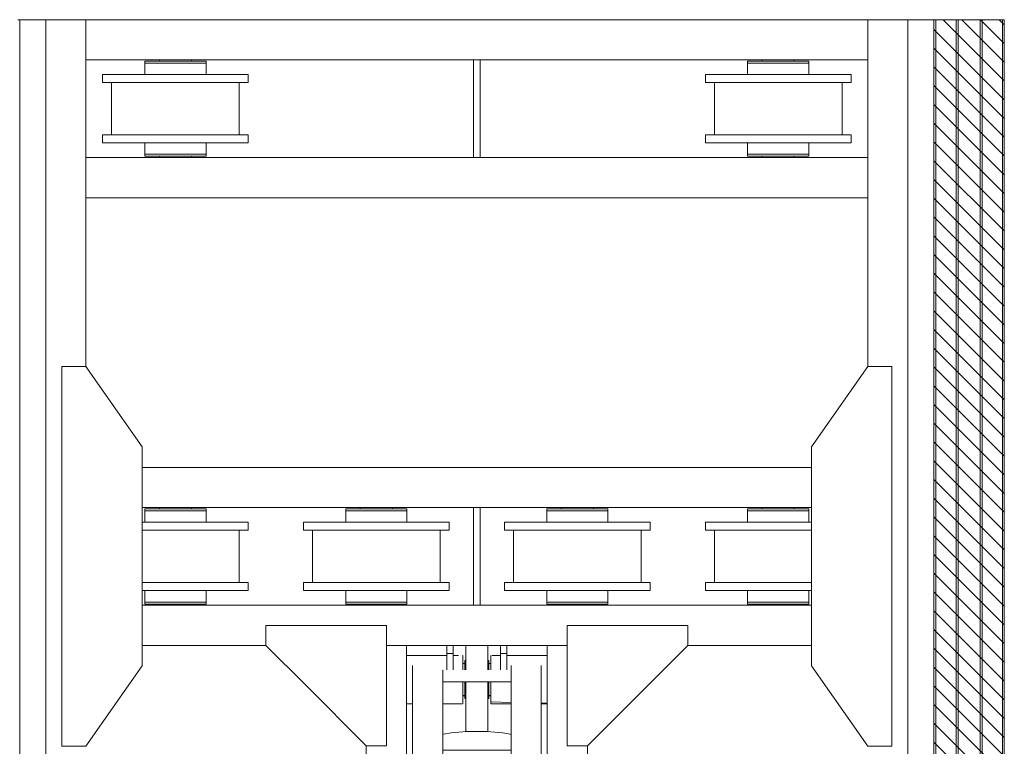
# Model space of a CAD drawing. Header units: millimetres. Extents: x 11264 to 19674, y -752784 to -746844.
# Tile 23 of 56: x 14554 to 14931, y -747814 to -747536. Entities that reach past the tile are written whole.
import ezdxf

# ---------------------------------------------------------------- set-up
doc = ezdxf.new("R2010")
doc.units = ezdxf.units.MM
doc.header["$MEASUREMENT"] = 0
doc.linetypes.add('DGN Style 1', pattern=[238.07239474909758, 0.396127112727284, -237.6762676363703])
doc.linetypes.add('DGN Style 6', pattern=[753.4337684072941, 0.396127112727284, -158.4508450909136, 277.2889789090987, -158.4508450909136, 0.396127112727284, -158.4508450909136])
doc.layers.add('Main Cradle', color=7, linetype='Continuous', lineweight=0)
doc.layers.add('Main Cradle Hydraulic Arm Support', color=7, linetype='Continuous', lineweight=0)

# ---------------------------------------------------------------- blocks, each defined once
blk = doc.blocks.new('*U97')
at = {"layer": 'Main Cradle', "color": 7, "linetype": 'Continuous', "lineweight": 0}
for p, q in [((-74.94451413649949, 1122.641239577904), (-174.9445141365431, 1122.641239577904)), ((59.05548586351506, 1122.641239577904), (-58.94451413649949, 1122.641239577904)), ((175.0554858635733, 1122.641239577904), (75.05548586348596, 1122.641239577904)), ((-832.5471580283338, -27.97451850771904), (-972.5445141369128, 172.026403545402)), ((832.6581297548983, -27.97451850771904), (972.6554858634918, 172.026403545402)), ((-972.5478167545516, -328.0005614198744), (-832.5478167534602, -128.0014834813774)), ((972.6587884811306, -328.0005614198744), (832.6587884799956, -128.0014834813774))]:
    blk.add_line(p, q, dxfattribs=at)
at = {"layer": 'Main Cradle Hydraulic Arm Support', "color": 7, "linetype": 'Continuous', "lineweight": 0, "ltscale": 0.154083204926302}
for p, q in [((525.0554858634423, 1172.641239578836), (427.4642876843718, 1172.641239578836)), ((427.4642876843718, -1081.026043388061), (519.0554497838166, -1172.617205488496))]:
    blk.add_line(p, q, dxfattribs=at)
at = {"layer": 'Main Cradle Hydraulic Arm Support', "color": 7, "linetype": 'Continuous', "lineweight": 0}
for p, q in [((-174.9445141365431, -1172.617205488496), (-174.9445141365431, 1122.641239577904)), ((-74.94451413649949, 1102.641239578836), (-74.94451413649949, 1122.641239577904)), ((-58.94451413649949, 1122.641239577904), (-74.94451413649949, 1122.641239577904)), ((-74.94451413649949, 1061.908132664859), (-74.94451413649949, 1102.641239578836)), ((-74.94451413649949, 1102.641239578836), (-58.94451413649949, 1102.641239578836)), ((-58.94451413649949, 1122.641239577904), (-58.94451413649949, 1102.641239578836)), ((-58.94451413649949, 1102.641239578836), (-58.94451413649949, 1061.908132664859)), ((59.05548586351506, 1122.641239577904), (59.05548586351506, 1102.641239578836)), ((59.05548586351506, 1122.641239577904), (75.05548586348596, 1122.641239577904)), ((75.05548586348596, 1102.641239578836), (59.05548586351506, 1102.641239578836)), ((59.05548586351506, 1102.641239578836), (59.05548586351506, 1061.908132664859)), ((75.05548586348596, 1102.641239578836), (75.05548586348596, 1122.641239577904)), ((75.05548586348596, 1061.908132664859), (75.05548586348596, 1102.641239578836)), ((175.0554858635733, -1172.617205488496), (175.0554858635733, 1122.641239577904)), ((-74.94455021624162, 1097.640988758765), (-174.9444780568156, 1097.6403615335)), ((-37.73142149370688, 1097.641222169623), (-58.94447805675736, 1097.641089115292)), ((-34.95592507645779, 1097.641239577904), (-35.48078137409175, 1097.64123628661)), ((-34.95592507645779, 1097.641239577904), (-34.95592507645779, 1093.074011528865)), ((-27.45596115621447, 1085.024097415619), (-29.95592507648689, 1085.024097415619)), ((30.04407492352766, 1085.024097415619), (27.54411100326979, 1085.024097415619)), ((35.04407492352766, 1093.074011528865), (35.04407492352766, 1097.641239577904)), ((35.04407492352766, 1097.641239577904), (35.85870069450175, 1097.641233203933)), ((45.82962523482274, 1097.641155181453), (59.05544978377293, 1097.641051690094)), ((75.05552194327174, 1097.640926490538), (175.0554497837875, 1097.640143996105)), ((-159.9559250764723, -927.7132501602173), (-159.9559250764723, 1072.641239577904)), ((-84.95592507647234, -927.7132501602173), (-84.95592507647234, 1072.641239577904)), ((-29.95596115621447, 1077.640316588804), (-34.95588899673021, 1077.640318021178)), ((-34.95588899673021, 1077.582451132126), (-29.95596115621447, 1077.580831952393)), ((35.04403884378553, 1077.640297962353), (30.04411100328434, 1077.640299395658)), ((30.04411100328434, 1077.56140150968), (35.04403884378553, 1077.559782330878)), ((30.04411100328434, 1077.561056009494), (35.04403884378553, 1077.55944604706)), ((85.06689680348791, 1031.908096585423), (85.06689680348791, 1061.908096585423)), ((160.0668968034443, -927.7132491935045), (160.0668968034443, 1072.641239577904)), ((85.06689680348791, 1031.908096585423), (-84.95592507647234, 1031.908096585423)), ((85.06689680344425, 1031.908096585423), (85.06689680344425, -927.7132501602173)), ((-159.9555642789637, 982.2218137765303), (-159.9559250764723, 982.2093073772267)), ((-29.95596115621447, 997.7219534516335), (-34.95588899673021, 997.7235863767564)), ((-34.95588899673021, 997.7232518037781), (-29.95596115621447, 997.7216096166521)), ((-29.95596115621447, 997.6921892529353), (-34.95588899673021, 997.6932133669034)), ((-34.95588899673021, 997.6932112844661), (-29.95596115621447, 997.6921871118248)), ((-34.95588899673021, 997.6419756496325), (-29.95596115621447, 997.6419784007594)), ((-27.45596115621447, 990.2583866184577), (-29.95592507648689, 990.2583866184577)), ((30.04407492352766, 990.2583866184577), (27.54411100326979, 990.2583866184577)), ((30.04411100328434, 997.7019030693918), (35.04403884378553, 997.7002608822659)), ((35.04403884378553, 997.6788755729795), (30.04411100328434, 997.6798996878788)), ((30.04411100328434, 997.6798968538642), (35.04403884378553, 997.6788726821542)), ((30.04411100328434, 997.6420114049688), (35.04403884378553, 997.6420141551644)), ((160.0665360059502, 982.2218137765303), (160.0668968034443, 982.2093073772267)), ((-159.9559611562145, 979.0282717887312), (-174.9444780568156, 978.6469405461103)), ((-174.9444780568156, 977.6421176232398), (-159.9559611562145, 977.6420236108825)), ((85.06686072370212, 977.6415373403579), (37.58441705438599, 977.641254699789)), ((175.0554497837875, 977.6420729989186), (160.0669328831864, 977.6419837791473)), ((27.54407492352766, 908.6282151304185), (-27.45592507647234, 908.6282151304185)), ((83.193232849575, 901.8740437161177), (85.06686072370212, 900.7289443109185)), ((-274.9445141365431, 872.6412034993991), (-274.9445141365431, -27.9880009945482)), ((85.06689680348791, 861.9080965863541), (-84.95592507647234, 861.9080965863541)), ((275.0554858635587, 872.6412034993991), (275.0554858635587, -27.9880009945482)), ((-84.95592507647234, 831.9080965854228), (85.06689680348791, 831.9080965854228)), ((-84.95592507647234, 661.9080965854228), (85.06689680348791, 661.9080965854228)), ((85.06689680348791, 631.9080965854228), (-84.95592507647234, 631.9080965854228)), ((-84.95592507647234, 461.9080965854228), (85.06689680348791, 461.9080965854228)), ((85.06689680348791, 431.9080965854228), (-84.95592507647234, 431.9080965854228)), ((-84.95592507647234, 261.9080965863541), (85.06689680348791, 261.9080965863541)), ((85.06689680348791, 231.9080965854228), (-84.95592507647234, 231.9080965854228)), ((-49.95592507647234, 73.81853546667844), (-49.95592507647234, 66.99156295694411)), ((50.04407492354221, 66.99156295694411), (50.04407492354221, 73.81853546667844)), ((-84.95592507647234, 61.90809658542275), (85.06689680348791, 61.90809658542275)), ((-50.95592507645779, 66.3803537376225), (-50.95592507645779, 61.90813266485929)), ((-27.45592507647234, 72.58035549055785), (-27.45592507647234, 61.90813266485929)), ((-27.45592507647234, 72.58035549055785), (27.54407492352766, 72.58035549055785)), ((27.54407492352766, 61.90813266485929), (27.54407492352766, 72.58035549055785)), ((51.04407492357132, 61.90813266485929), (51.04407492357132, 66.3803537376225)), ((80.04407342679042, 66.40993099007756), (80.04407492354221, 66.40804968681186)), ((85.06689680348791, 31.90809658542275), (-84.95592507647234, 31.90809658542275)), ((-50.95592507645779, 31.90806050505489), (-50.95592507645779, -22.95211846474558)), ((-27.45592507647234, 31.90806050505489), (-27.45592507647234, -78.86932087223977)), ((27.54407492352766, -78.86932087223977), (27.54407492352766, 31.90806050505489)), ((51.04407492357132, -22.95211846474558), (51.04407492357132, 31.90806050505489)), ((-972.5507471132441, -27.9880009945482), (-274.9445141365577, -27.9880009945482)), ((-274.9445141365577, -27.9880009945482), (-274.9445141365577, -127.9880009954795)), ((-84.95588899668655, -42.82210152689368), (-34.91733602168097, -42.88737912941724)), ((-34.91733602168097, -44.37318328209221), (-34.95904172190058, -44.37247377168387)), ((-34.91733602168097, -42.88737912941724), (-34.91733602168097, -44.37318328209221)), ((35.00548585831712, -42.88737912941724), (85.06686072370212, -42.88800436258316)), ((427.4642878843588, -27.9880009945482), (275.0554858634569, -27.9880009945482)), ((275.0554858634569, -27.9880009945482), (275.0554858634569, -127.9880009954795)), ((972.6617188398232, -27.9880009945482), (427.4642876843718, -27.9880009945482)), ((-29.95592507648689, -54.68709734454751), (-27.45596115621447, -54.68709734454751)), ((27.54411100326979, -54.68709734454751), (30.04407492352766, -54.68709734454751)), ((30.04411100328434, -62.35889076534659), (35.00544977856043, -62.35889245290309)), ((27.54407492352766, -78.86932087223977), (-27.45592507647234, -78.86932087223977)), ((27.54407492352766, -109.564856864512), (27.54407492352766, -78.86932087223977)), ((-972.5507471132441, -127.9880009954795), (-274.9445141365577, -127.9880009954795)), ((-274.9441533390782, -127.9876401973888), (-274.9445141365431, -127.9880009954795)), ((-274.9445141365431, -127.9880009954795), (-274.9445141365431, -928.6172054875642)), ((-29.95596115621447, -142.3586478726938), (-34.91729994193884, -142.3586498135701)), ((35.00544977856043, -142.3586224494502), (30.04411100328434, -142.3586243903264)), ((275.0554858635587, -127.9880009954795), (275.0551250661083, -127.9876401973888)), ((427.4642878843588, -127.9880009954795), (275.0554858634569, -127.9880009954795)), ((275.0554858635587, -127.9880009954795), (275.0554858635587, -928.6172054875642)), ((972.6617188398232, -127.9880009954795), (427.4642876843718, -127.9880009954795)), ((-27.45596115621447, -150.0304235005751), (-29.95592507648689, -150.0304235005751)), ((30.04407492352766, -150.0304235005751), (27.54411100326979, -150.0304235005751)), ((-84.95592507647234, -188.0919034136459), (85.06689680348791, -188.0919034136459)), ((85.06689680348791, -218.0919034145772), (-84.95592507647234, -218.0919034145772)), ((-84.95592507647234, -388.0919034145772), (85.06689680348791, -388.0919034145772)), ((85.06689680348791, -418.0919034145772), (-84.95592507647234, -418.0919034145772)), ((-84.95592507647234, -588.0919034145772), (85.06689680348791, -588.0919034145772)), ((85.06689680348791, -618.0919034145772), (-84.95592507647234, -618.0919034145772)), ((-84.95592507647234, -788.0919034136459), (85.06689680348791, -788.0919034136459)), ((85.06689680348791, -818.0919034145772), (-84.95592507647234, -818.0919034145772)), ((-159.9559250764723, -874.9173540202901), (-159.9555642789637, -874.9194696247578)), ((160.0668968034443, -874.9173540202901), (160.0665360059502, -874.9194696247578)), ((-159.9559250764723, -1128.764427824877), (-159.9559250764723, -927.7132501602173)), ((-159.9559250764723, -927.7132501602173), (-84.95592507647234, -927.7132501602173)), ((-84.95592507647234, -1128.764427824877), (-84.95592507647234, -927.7132501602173)), ((85.06689680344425, -927.7132501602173), (85.06689680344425, -1128.764427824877)), ((160.0668968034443, -927.7132501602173), (85.06689680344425, -927.7132501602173)), ((160.0668968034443, -927.7132501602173), (160.0668968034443, -1128.764427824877)), ((-84.95588899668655, -978.7644278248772), (85.06686072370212, -978.7644278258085)), ((-174.9444780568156, -1018.76459542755), (-170.7354855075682, -1018.764462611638)), ((-170.6825296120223, -1018.764460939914), (-169.7364222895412, -1018.764431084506)), ((-169.6799943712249, -1018.76442930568), (-169.6331031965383, -1018.764427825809)), ((169.7440749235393, -1018.764427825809), (169.7909660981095, -1018.76442930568)), ((169.847394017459, -1018.764431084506), (170.7935013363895, -1018.764460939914)), ((170.8464572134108, -1018.764462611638), (175.0554497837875, -1018.76459542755)), ((160.0668968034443, -1040.49608458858), (160.0668968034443, -1078.764427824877)), ((-159.955961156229, -1118.641183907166), (-169.6330671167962, -1118.638019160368)), ((-159.955961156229, -1118.641287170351), (-169.6330671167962, -1118.638104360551)), ((-169.6330671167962, -1118.763765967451), (-159.955961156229, -1118.763760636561)), ((160.0668968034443, -1106.357560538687), (160.0665360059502, -1106.35051375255)), ((169.7440388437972, -1118.749725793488), (160.0669328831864, -1118.74654298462)), ((160.0669328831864, -1118.763584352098), (169.7440388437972, -1118.763579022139)), ((-170.1198081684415, -1138.76442436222), (-174.9444780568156, -1138.764390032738)), ((-159.9559250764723, -1128.764427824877), (-84.95592507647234, -1128.764427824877)), ((85.06689680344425, -1128.764427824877), (160.0668968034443, -1128.764427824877)), ((175.0554497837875, -1138.764390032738), (170.2307799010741, -1138.76442436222))]:
    blk.add_line(p, q, dxfattribs=at)
at = {"layer": 'Main Cradle Hydraulic Arm Support', "color": 7, "linetype": 'Continuous', "lineweight": 0, "ltscale": 0.154083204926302, "extrusion": (0, 0, -1), "flags": 128}
for points in [[(524.9445141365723, 1172.641239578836), (224.9445141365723, 1172.641239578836), (224.9445141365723, 872.6412395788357), (274.9445141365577, 872.6412395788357), (524.9445141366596, 1122.641239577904), (524.9445141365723, 1172.641239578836)], [(-427.4642878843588, 1172.641239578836), (-225.0554858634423, 1172.641239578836), (-225.0554858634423, 872.6412395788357), (-275.0554858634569, 872.6412395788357), (-427.4642878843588, 1025.050041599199)], [(-427.4642876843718, 1025.050041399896), (-525.0554858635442, 1122.641239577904), (-525.0554858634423, 1172.641239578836)], [(224.9445141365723, -1172.617205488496), (224.9445141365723, -928.6172415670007), (274.9445141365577, -928.6172415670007), (518.9444780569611, -1172.617205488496)], [(-225.0554858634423, -1172.617205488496), (-225.0554858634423, -928.6172415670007), (-275.0554858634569, -928.6172415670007), (-427.4642878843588, -1081.026043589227)]]:
    blk.add_lwpolyline(points, dxfattribs=at)
at = {"layer": 'Main Cradle Hydraulic Arm Support', "color": 7, "linetype": 'Continuous', "lineweight": 0, "extrusion": (0, 0, -1), "flags": 128}
for points in [[(27.45592507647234, 1122.641203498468), (27.45592507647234, 1108.54542115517), (27.45592507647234, 1081.93563096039), (27.45592507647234, 1061.908132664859)], [(-27.54407492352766, 1122.641203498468), (-27.54407492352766, 1108.54542115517), (-27.54407492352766, 1081.93563096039), (-27.54407492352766, 1061.908132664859)], [(34.95592507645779, 1093.074011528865), (34.95592507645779, 1080.0676464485), (34.95592507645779, 1061.908132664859)], [(29.95592507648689, 1061.908132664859), (29.95592507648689, 1062.862206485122), (29.95592507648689, 1076.571153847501), (29.95592507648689, 1084.353375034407), (29.95592507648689, 1085.024097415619), (29.95592507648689, 1085.024097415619)], [(-30.04407492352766, 1061.908132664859), (-30.04407492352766, 1062.862206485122), (-30.04407492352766, 1076.571153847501), (-30.04407492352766, 1084.353375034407), (-30.04407492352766, 1085.024097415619), (-30.04407492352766, 1085.024097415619)], [(-35.04407492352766, 1061.908132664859), (-35.04407492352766, 1080.0676464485), (-35.04407492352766, 1093.074011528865)], [(-75.05548586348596, 1097.640926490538), (-75.05548586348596, 1097.640926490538), (-75.05548586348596, 1097.640828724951)], [(34.95592507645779, 1031.908060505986), (34.95592507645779, 1014.68023363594), (34.95592507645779, 995.2148327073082), (34.95592507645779, 982.2084676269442), (84.95588899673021, 980.936661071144)], [(29.95592507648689, 990.2583867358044), (29.95592507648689, 996.8012744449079), (29.95592507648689, 1009.561677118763), (29.95592507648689, 1026.596939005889), (29.95592507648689, 1031.908060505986)], [(27.45592507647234, 1031.908060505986), (27.45592507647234, 908.6282151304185), (27.45592507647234, 907.9631788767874)], [(-27.54407492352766, 1031.908060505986), (-27.54407492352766, 908.6282151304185), (-27.54407492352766, 907.9631788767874)], [(-30.04407492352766, 990.2583867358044), (-30.04407492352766, 996.8012744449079), (-30.04407492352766, 1009.561677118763), (-30.04407492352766, 1026.596939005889), (-30.04407492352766, 1031.908060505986)], [(-35.55756184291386, 977.641242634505), (-35.04407492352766, 977.6412395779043), (-35.04407492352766, 982.2084676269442), (-35.04407492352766, 995.2148327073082), (-35.04407492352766, 1014.68023363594), (-35.04407492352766, 1031.908060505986)], [(84.95588899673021, 977.6415531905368), (34.95592507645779, 977.6412395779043), (34.95592507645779, 982.2084676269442), (84.95588899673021, 980.9363905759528)], [(-83.193232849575, 901.8740437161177), (-63.68368523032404, 905.4236178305), (-34.48558383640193, 907.7953674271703), (-0.04407492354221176, 908.6282151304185), (34.39743398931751, 907.7953674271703), (63.59553538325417, 905.4236178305), (83.10508300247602, 901.8740437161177), (84.95588899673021, 900.7428922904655)], [(27.45592507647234, 907.9632235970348), (-0.04407492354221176, 908.6282151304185), (-27.54407492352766, 907.9632235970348)], [(-85.06686072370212, 69.4504727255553), (-83.193232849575, 70.59505783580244), (-63.68368523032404, 74.1446319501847), (-34.48558383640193, 76.51638154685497), (-0.04407492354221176, 77.34922925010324), (34.39743398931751, 76.51638154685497), (63.59553538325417, 74.1446319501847), (83.10508300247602, 70.59505783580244), (84.95588899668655, 69.46390641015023)], [(-80.04407342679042, 66.40993099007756), (-73.95443752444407, 70.1298347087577), (-56.61261741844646, 73.2850116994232), (-30.65874951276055, 75.39323356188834), (-0.04407492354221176, 76.13354263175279), (30.57059966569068, 75.39323356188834), (56.52446757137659, 73.2850116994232), (73.86628767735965, 70.1298347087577), (79.95592507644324, 66.40804968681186), (79.95592507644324, 66.40847253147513)], [(84.95588899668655, 63.35219296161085), (83.10508300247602, 62.22104153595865), (81.38523990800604, 61.90813266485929)], [(79.95592507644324, 66.40804968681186), (73.86628767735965, 62.68626466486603), (69.58943563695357, 61.90813266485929)], [(27.45596115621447, 71.45993799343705), (36.01837091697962, 70.76441702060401), (47.07378123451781, 68.75299168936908), (50.95592507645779, 66.3803537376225), (50.95556427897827, 66.38013323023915)], [(-51.04407492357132, 66.3803537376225), (-47.16193108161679, 68.75299168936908), (-36.10652076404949, 70.76441702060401), (-27.54411100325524, 71.45993799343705)], [(-69.67758548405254, 61.90813266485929), (-73.95443752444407, 62.68626466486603), (-80.04407492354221, 66.40804968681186)], [(-81.47338975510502, 61.90813266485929), (-83.193232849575, 62.22104153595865), (-85.06686072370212, 63.36614094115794)], [(27.45596115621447, -17.87253420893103), (36.01837091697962, -18.56805518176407), (47.07378123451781, -20.579480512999), (50.95592507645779, -22.95211846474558), (47.07378123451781, -25.32475641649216), (36.01837091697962, -27.3361817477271), (27.45596115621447, -28.03170272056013)], [(37.95592507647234, -22.95211846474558), (35.06334731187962, -21.18427057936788), (27.45596115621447, -19.80018000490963)], [(27.45596115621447, -26.10405692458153), (35.06334731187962, -24.71996635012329), (37.95592507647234, -22.95211846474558)], [(-51.04407492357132, -22.95211846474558), (-47.16193108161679, -20.579480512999), (-36.10652076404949, -18.56805518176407), (-27.54411100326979, -17.87253420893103)], [(-27.54411100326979, -19.80018000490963), (-35.1514971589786, -21.18427057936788), (-38.04407492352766, -22.95211846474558), (-35.1514971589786, -24.71996635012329), (-27.54411100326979, -26.10405692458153)], [(-27.54411100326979, -28.03170272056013), (-36.10652076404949, -27.3361817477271), (-47.16193108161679, -25.32475641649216), (-51.04407492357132, -22.95211846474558)], [(274.9441533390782, -28.4334123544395), (274.9445141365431, -27.9880009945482), (274.9445141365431, -27.9880009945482)], [(84.95588899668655, -43.37893395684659), (34.91733602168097, -44.37318328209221), (34.91733602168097, -50.39723619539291), (34.91733602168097, -54.68676591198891), (34.91733602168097, -72.2579775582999), (34.91733602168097, -94.4117605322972), (34.91733602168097, -117.7754021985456), (34.91733602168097, -138.7919999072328), (34.91733602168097, -154.2619671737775), (34.91733602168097, -161.8301417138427), (84.95588899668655, -161.8954193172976)], [(-35.09230729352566, -44.37181947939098), (-35.00548585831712, -44.37318328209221), (-35.00548585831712, -42.88737912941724)], [(-85.06686072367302, -161.8300585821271), (-35.00548585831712, -161.8301417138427), (-35.00548585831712, -154.2619671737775), (-35.00548585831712, -138.7919999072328), (-35.00548585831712, -117.7754021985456), (-35.00548585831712, -94.4117605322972), (-35.00548585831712, -72.2579775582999), (-35.00548585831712, -54.68676591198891), (-35.00548585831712, -44.37318328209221), (-85.06686072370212, -43.37873485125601)], [(-275.0554858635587, -27.9880009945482), (-275.0554858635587, -27.9880009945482), (-275.0551250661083, -28.43341235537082)], [(29.95592507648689, -150.0304232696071), (29.95592507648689, -144.2568125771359), (29.95592507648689, -132.1046030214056), (29.95592507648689, -115.4238585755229), (29.95592507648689, -96.75407137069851), (29.95592507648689, -78.93754726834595), (29.95592507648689, -64.68669055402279), (29.95592507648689, -56.17106498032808), (29.95592507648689, -54.68709757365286)], [(-30.04407492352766, -150.0304232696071), (-30.04407492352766, -144.2568125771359), (-30.04407492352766, -132.1046030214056), (-30.04407492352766, -115.4238585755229), (-30.04407492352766, -96.75407137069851), (-30.04407492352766, -78.93754726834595), (-30.04407492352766, -64.68669055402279), (-30.04407492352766, -56.17106498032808), (-30.04407492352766, -54.68709757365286)], [(-27.54407492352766, -109.564856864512), (-27.54407492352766, -139.1879657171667), (-27.54407492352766, -163.3300711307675), (-27.54407492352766, -178.3982918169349), (-27.54407492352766, -182.1501419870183), (27.45592507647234, -182.1501419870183), (27.45592507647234, -178.3982918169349), (27.45592507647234, -163.3300711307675), (27.45592507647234, -139.1879657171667), (27.45592507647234, -109.564856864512), (27.45592507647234, -78.86932087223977)], [(169.6331031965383, -1023.331655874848), (169.6331031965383, -1036.33802095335), (169.6331031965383, -1055.803421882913), (169.6331031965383, -1078.764427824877), (169.6331031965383, -1101.725433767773), (169.6331031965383, -1121.190834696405), (169.6331031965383, -1134.197199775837), (169.6331031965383, -1138.764427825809), (169.7314628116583, -1138.764427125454)], [(-169.8424345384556, -1138.764427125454), (-169.7440749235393, -1138.764427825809), (-169.7440749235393, -1134.197199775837), (-169.7440749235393, -1121.190834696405), (-169.7440749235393, -1101.725433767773), (-169.7440749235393, -1078.764427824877), (-169.7440749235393, -1055.803421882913), (-169.7440749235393, -1036.33802095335), (-169.7440749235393, -1023.331655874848)], [(159.9559250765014, -1162.617205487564), (159.9559250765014, -1149.47510594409), (159.9559250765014, -1128.764531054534)], [(-160.066896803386, -1128.764463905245), (-160.066896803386, -1149.47510594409), (-160.0668968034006, -1162.617205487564)]]:
    blk.add_lwpolyline(points, dxfattribs=at)
blk = doc.blocks.new('*U58')
at = {"linetype": 'DGN Style 6', "lineweight": 0}
h = blk.add_hatch(dxfattribs=at)
h.set_pattern_fill('HATCH', color=5, style=0, pattern_type=2)
h.set_pattern_definition([(135, (-586.7869929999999, 1050.682466), (3.595456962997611, 3.59545696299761), [])])
h.paths.add_polyline_path([(-564.4400383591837, 1021.15248072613), (-564.4400383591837, 2278.470879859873), (-537.4754893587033, 2278.470879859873), (-537.4754893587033, 1021.15248072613)])
at = {"color": 5, "linetype": 'Continuous', "lineweight": 0, "flags": 128}
blk.add_lwpolyline([(-564.4400383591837, 1021.15248072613), (-564.4400383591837, 2278.470879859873), (-537.4754893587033, 2278.470879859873), (-537.4754893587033, 1021.15248072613), (-564.4400383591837, 1021.15248072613)], close=True, dxfattribs=at)
at = {"layer": 'Main Cradle', "color": 7, "linetype": 'Continuous', "lineweight": 0}
for p, q in [((-914.9783589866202, 2278.471174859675), (-915.6892052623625, 2278.471174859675)), ((-914.9783589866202, 2278.471174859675), (-914.9783589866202, 1021.152222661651)), ((-914.9783589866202, 2278.471174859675), (-904.9783589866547, 2278.471174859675)), ((-889.5700384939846, 2278.471174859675), (-904.9783589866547, 2278.471174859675)), ((-904.9783589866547, 2278.471174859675), (-904.9783589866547, 1021.152222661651)), ((-889.5700384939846, 2278.471174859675), (-889.5700384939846, 2263.062854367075)), ((-889.5700384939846, 2278.471174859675), (-589.8473882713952, 2278.471174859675)), ((-589.8473882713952, 2278.471174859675), (-589.8473882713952, 2263.062854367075)), ((-589.8473882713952, 2278.471174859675), (-574.4390677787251, 2278.471174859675)), ((-564.4390677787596, 2278.471174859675), (-574.4390677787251, 2278.471174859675)), ((-574.4390677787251, 2278.471174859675), (-574.4390677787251, 1021.152222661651)), ((-564.4390677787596, 2278.471174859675), (-564.4390677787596, 1021.152222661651)), ((-564.4390677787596, 2278.471174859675), (-563.7282215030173, 2278.471174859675)), ((-563.7282215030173, 2278.471174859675), (-563.7282215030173, 1021.152222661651)), ((-555.9644915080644, 2278.471174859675), (-563.7282215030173, 2278.471174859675)), ((-555.9644915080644, 2278.471174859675), (-555.9644915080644, 1021.152222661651)), ((-555.9644915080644, 2278.471174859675), (-555.1940754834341, 2278.471174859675)), ((-555.1940754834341, 2278.471174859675), (-555.1940754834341, 1021.152222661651)), ((-546.7194992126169, 2278.471174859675), (-555.1940754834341, 2278.471174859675)), ((-546.7194992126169, 2278.471174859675), (-546.7194992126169, 1021.152222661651)), ((-546.7194992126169, 2278.471174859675), (-545.9490831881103, 2278.471174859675)), ((-545.9490831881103, 2278.471174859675), (-545.9490831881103, 1021.152222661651)), ((-538.1853531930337, 2278.471174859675), (-545.9490831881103, 2278.471174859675)), ((-538.1853531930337, 2278.471174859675), (-538.1853531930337, 1021.152222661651)), ((-538.1853531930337, 2278.471174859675), (-537.4745069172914, 2278.471174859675)), ((-889.5700384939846, 2263.062854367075), (-740.9413790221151, 2263.062854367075)), ((-889.5700384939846, 2263.062854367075), (-889.5700384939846, 2225.620635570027)), ((-867.012260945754, 2261.830192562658), (-867.0122609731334, 2257.438821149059)), ((-867.012260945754, 2261.830192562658), (-843.5299805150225, 2261.830192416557)), ((-867.0122572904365, 2262.600608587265), (-867.0122572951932, 2261.830192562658)), ((-867.0122572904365, 2262.600608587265), (-843.5299768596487, 2262.600608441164)), ((-867.0122572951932, 2261.830192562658), (-843.5299768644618, 2261.830192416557)), ((-862.5900716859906, 2261.830191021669), (-862.5900692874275, 2261.830191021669)), ((-861.4344564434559, 2263.062854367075), (-861.4344564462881, 2262.600608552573)), ((-849.1078000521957, 2262.600608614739), (-849.1078000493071, 2263.062854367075)), ((-843.5299805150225, 2261.830192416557), (-843.5299768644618, 2261.830192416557)), ((-843.5299805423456, 2257.43882107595), (-843.5299805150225, 2261.830192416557)), ((-843.5299768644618, 2261.830192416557), (-843.5299768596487, 2262.600608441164)), ((-738.4760477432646, 2263.062854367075), (-589.8473882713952, 2263.062854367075)), ((-635.8874535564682, 2261.830192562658), (-635.8874535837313, 2257.438821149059)), ((-635.8874535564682, 2261.830192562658), (-612.4051731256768, 2261.830192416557)), ((-635.8874499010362, 2262.600608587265), (-635.8874499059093, 2261.830192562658)), ((-635.8874499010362, 2262.600608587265), (-612.4051694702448, 2262.600608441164)), ((-635.8874499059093, 2261.830192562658), (-612.4051694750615, 2261.830192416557)), ((-631.4652642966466, 2261.830191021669), (-631.4652618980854, 2261.830191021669)), ((-630.3096490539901, 2263.062854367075), (-630.3096490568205, 2262.600608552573)), ((-617.9829926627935, 2262.600608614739), (-617.9829926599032, 2263.062854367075)), ((-612.4051731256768, 2261.830192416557), (-612.4051694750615, 2261.830192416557)), ((-612.4051731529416, 2257.43882107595), (-612.4051731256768, 2261.830192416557)), ((-612.4051694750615, 2261.830192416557), (-612.4051694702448, 2262.600608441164)), ((-589.8473882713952, 2263.062854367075), (-589.8473882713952, 2225.620635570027)), ((-883.1909938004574, 2257.43882132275), (-883.1909938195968, 2254.357157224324)), ((-883.1909938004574, 2257.43882132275), (-827.3512403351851, 2257.438820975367)), ((-883.1909938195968, 2254.357157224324), (-879.7703465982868, 2254.357157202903)), ((-883.1909938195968, 2254.357157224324), (-827.3512403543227, 2254.357156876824)), ((-879.7703465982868, 2254.357157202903), (-879.7703467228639, 2234.326340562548)), ((-830.7718875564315, 2234.326340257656), (-830.7718874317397, 2254.357156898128)), ((-830.7718874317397, 2254.357156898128), (-827.3512403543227, 2254.357156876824)), ((-827.3512403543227, 2254.357156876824), (-827.3512403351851, 2257.438820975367)), ((-652.0661864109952, 2257.43882132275), (-652.066186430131, 2254.357157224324)), ((-652.0661864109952, 2257.43882132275), (-596.226432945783, 2257.438820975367)), ((-652.066186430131, 2254.357157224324), (-648.6455392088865, 2254.357157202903)), ((-652.066186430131, 2254.357157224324), (-596.2264329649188, 2254.357156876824)), ((-648.6455392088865, 2254.357157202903), (-648.6455393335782, 2234.326340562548)), ((-599.6470801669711, 2234.326340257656), (-599.6470800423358, 2254.357156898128)), ((-599.6470800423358, 2254.357156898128), (-596.2264329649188, 2254.357156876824)), ((-596.2264329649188, 2254.357156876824), (-596.226432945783, 2257.438820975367)), ((-883.1909938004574, 2234.326336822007), (-883.1909938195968, 2231.24467272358)), ((-883.1909938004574, 2234.326336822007), (-827.3512403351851, 2234.326336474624)), ((-883.1909938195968, 2231.24467272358), (-867.0122611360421, 2231.244672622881)), ((-883.1909938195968, 2231.24467272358), (-827.3512403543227, 2231.24467237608)), ((-879.7703467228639, 2234.326340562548), (-867.0122611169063, 2234.326340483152)), ((-879.7703467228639, 2234.326340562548), (-830.7718875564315, 2234.326340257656)), ((-867.0122611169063, 2234.326340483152), (-875.1478526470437, 2234.326340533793)), ((-835.3943857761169, 2234.326340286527), (-875.1478526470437, 2234.326340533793)), ((-867.0122611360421, 2231.244672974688), (-867.0122611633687, 2226.853305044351)), ((-843.5299781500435, 2231.24467247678), (-867.0122585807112, 2231.244672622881)), ((-843.5299806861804, 2234.326340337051), (-830.7718875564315, 2234.326340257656)), ((-835.3943857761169, 2234.326340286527), (-843.5299806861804, 2234.326340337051)), ((-843.5299807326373, 2226.853304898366), (-843.5299807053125, 2231.244672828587)), ((-843.5299807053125, 2231.24467247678), (-827.3512403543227, 2231.24467237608)), ((-843.5299781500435, 2231.24467247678), (-843.5299807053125, 2231.24467247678)), ((-827.3512403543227, 2231.24467237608), (-827.3512403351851, 2234.326336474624)), ((-652.0661864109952, 2234.326336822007), (-652.066186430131, 2231.24467272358)), ((-652.0661864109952, 2234.326336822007), (-596.226432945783, 2234.326336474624)), ((-652.066186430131, 2231.24467272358), (-635.8874537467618, 2231.244672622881)), ((-652.066186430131, 2231.24467272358), (-596.2264329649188, 2231.24467237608)), ((-648.6455393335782, 2234.326340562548), (-635.8874537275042, 2234.326340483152)), ((-648.6455393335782, 2234.326340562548), (-599.6470801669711, 2234.326340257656)), ((-635.8874537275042, 2234.326340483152), (-644.0230452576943, 2234.326340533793)), ((-604.269578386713, 2234.326340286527), (-644.0230452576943, 2234.326340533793)), ((-635.8874537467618, 2231.244672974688), (-635.887453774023, 2226.853305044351)), ((-612.4051707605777, 2231.24467247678), (-635.8874511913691, 2231.244672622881)), ((-612.4051732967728, 2234.326340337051), (-599.6470801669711, 2234.326340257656)), ((-604.269578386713, 2234.326340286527), (-612.4051732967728, 2234.326340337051)), ((-612.4051733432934, 2226.853304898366), (-612.4051733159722, 2231.244672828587)), ((-612.4051733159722, 2231.24467247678), (-596.2264329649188, 2231.24467237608)), ((-612.4051707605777, 2231.24467247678), (-612.4051733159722, 2231.24467247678)), ((-596.2264329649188, 2231.24467237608), (-596.226432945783, 2234.326336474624)), ((-889.5700384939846, 2210.212315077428), (-889.5700384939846, 2225.620635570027)), ((-889.5700384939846, 2225.620635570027), (-589.8473882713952, 2225.620635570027)), ((-867.0122611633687, 2226.853305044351), (-843.5299807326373, 2226.853304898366)), ((-867.0122611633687, 2226.853305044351), (-867.0122572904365, 2226.853305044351)), ((-867.0122572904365, 2226.853305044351), (-867.0122572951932, 2226.082889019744)), ((-867.0122572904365, 2226.853305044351), (-843.5299768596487, 2226.853304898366)), ((-867.0122572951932, 2226.082889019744), (-843.5299768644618, 2226.08288887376)), ((-867.0122572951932, 2226.082889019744), (-861.4344566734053, 2226.082888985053)), ((-861.4344566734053, 2226.08288912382), (-861.4344566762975, 2225.620635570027)), ((-849.107788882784, 2226.082888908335), (-861.434445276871, 2226.082888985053)), ((-849.1078002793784, 2226.082888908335), (-843.5299768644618, 2226.08288887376)), ((-849.107788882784, 2226.082888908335), (-849.1078002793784, 2226.082888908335)), ((-849.1078002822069, 2225.620635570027), (-849.1078002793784, 2226.082889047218)), ((-843.5299768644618, 2226.08288887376), (-843.5299768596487, 2226.853304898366)), ((-635.887453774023, 2226.853305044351), (-612.4051733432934, 2226.853304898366)), ((-635.887453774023, 2226.853305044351), (-635.8874499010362, 2226.853305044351)), ((-635.8874499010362, 2226.853305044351), (-635.8874499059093, 2226.082889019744)), ((-635.8874499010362, 2226.853305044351), (-612.4051694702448, 2226.853304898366)), ((-635.8874499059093, 2226.082889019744), (-612.4051694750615, 2226.08288887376)), ((-635.8874499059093, 2226.082889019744), (-630.3096492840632, 2226.082888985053)), ((-630.3096492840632, 2226.08288912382), (-630.3096492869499, 2225.620635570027)), ((-617.9829814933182, 2226.082888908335), (-630.3096378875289, 2226.082888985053)), ((-617.9829928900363, 2226.082888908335), (-612.4051694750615, 2226.08288887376)), ((-617.9829814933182, 2226.082888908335), (-617.9829928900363, 2226.082888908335)), ((-617.9829928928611, 2225.620635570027), (-617.9829928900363, 2226.082889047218)), ((-612.4051694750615, 2226.08288887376), (-612.4051694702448, 2226.853304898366)), ((-589.8473882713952, 2210.212315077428), (-589.8473882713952, 2225.620635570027)), ((-889.5700384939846, 2210.212315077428), (-589.8473882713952, 2210.212315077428)), ((-889.5700384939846, 2210.212315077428), (-889.5700384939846, 2145.460298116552)), ((-589.8473882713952, 2210.212315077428), (-589.8473882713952, 2145.460298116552)), ((-867.9978875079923, 2106.785270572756), (-611.4195392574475, 2106.785270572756)), ((-867.9979889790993, 2091.376950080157), (-740.9413790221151, 2091.376950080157)), ((-861.4344566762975, 2091.376950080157), (-861.4344566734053, 2090.914700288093)), ((-849.1078002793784, 2090.91470036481), (-849.1078002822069, 2091.376950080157)), ((-784.3928542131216, 2091.376950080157), (-784.3928542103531, 2090.914700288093)), ((-772.0661978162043, 2090.91470036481), (-772.066197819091, 2091.376950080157)), ((-738.4760477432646, 2091.376950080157), (-611.4194377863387, 2091.376950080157)), ((-707.3512517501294, 2091.376950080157), (-707.3512517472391, 2090.914700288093)), ((-695.0245953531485, 2090.91470036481), (-695.024595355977, 2091.376950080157)), ((-630.3096492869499, 2091.376950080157), (-630.3096492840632, 2090.914700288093)), ((-617.9829928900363, 2090.91470036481), (-617.9829928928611, 2091.376950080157)), ((-867.0122611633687, 2090.144284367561), (-843.5299807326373, 2090.144284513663)), ((-867.0122611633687, 2090.144284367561), (-867.0122572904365, 2090.144284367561)), ((-867.0122611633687, 2090.144284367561), (-867.0122611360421, 2085.752916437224)), ((-867.0122572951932, 2090.914700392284), (-843.5299768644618, 2090.914700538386)), ((-867.0122572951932, 2090.914700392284), (-861.4344566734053, 2090.914700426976)), ((-867.0122572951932, 2090.914700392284), (-867.0122572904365, 2090.144284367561)), ((-867.0122572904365, 2090.144284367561), (-843.5299768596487, 2090.144284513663)), ((-849.107788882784, 2090.914700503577), (-861.434445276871, 2090.914700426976)), ((-849.1078002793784, 2090.914700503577), (-843.5299768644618, 2090.914700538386)), ((-849.107788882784, 2090.914700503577), (-849.1078002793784, 2090.914700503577)), ((-849.1077888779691, 2090.144284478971), (-849.1078002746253, 2090.144284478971)), ((-843.5299807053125, 2085.752916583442), (-843.5299807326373, 2090.144284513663)), ((-843.5299768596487, 2090.144284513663), (-843.5299768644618, 2090.914700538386)), ((-789.9706587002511, 2090.144284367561), (-766.4883782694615, 2090.144284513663)), ((-789.9706587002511, 2090.144284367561), (-789.9706548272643, 2090.144284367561)), ((-789.9706587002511, 2090.144284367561), (-789.970658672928, 2085.752916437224)), ((-789.9706548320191, 2090.914700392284), (-766.4883744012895, 2090.914700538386)), ((-789.9706548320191, 2090.914700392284), (-784.3928542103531, 2090.914700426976)), ((-789.9706548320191, 2090.914700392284), (-789.9706548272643, 2090.144284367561)), ((-789.9706548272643, 2090.144284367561), (-766.4883743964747, 2090.144284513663)), ((-772.0661864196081, 2090.914700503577), (-784.3928428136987, 2090.914700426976)), ((-772.0661978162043, 2090.914700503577), (-766.4883744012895, 2090.914700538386)), ((-772.0661864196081, 2090.914700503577), (-772.0661978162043, 2090.914700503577)), ((-772.0661864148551, 2090.144284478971), (-772.0661978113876, 2090.144284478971)), ((-766.4883782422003, 2085.752916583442), (-766.4883782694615, 2090.144284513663)), ((-766.4883743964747, 2090.144284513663), (-766.4883744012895, 2090.914700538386)), ((-712.9290562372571, 2090.144284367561), (-689.4467758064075, 2090.144284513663)), ((-712.9290562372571, 2090.144284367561), (-712.9290523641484, 2090.144284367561)), ((-712.9290562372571, 2090.144284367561), (-712.9290562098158, 2085.752916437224)), ((-712.9290523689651, 2090.914700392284), (-689.4467719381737, 2090.914700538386)), ((-712.9290523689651, 2090.914700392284), (-707.3512517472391, 2090.914700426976)), ((-712.9290523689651, 2090.914700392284), (-712.9290523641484, 2090.144284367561)), ((-712.9290523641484, 2090.144284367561), (-689.4467719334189, 2090.144284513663)), ((-695.024583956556, 2090.914700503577), (-707.3512403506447, 2090.914700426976)), ((-695.0245953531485, 2090.914700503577), (-689.4467719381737, 2090.914700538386)), ((-695.024583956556, 2090.914700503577), (-695.0245953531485, 2090.914700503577)), ((-695.0245839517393, 2090.144284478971), (-695.0245953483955, 2090.144284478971)), ((-689.4467757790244, 2085.752916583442), (-689.4467758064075, 2090.144284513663)), ((-689.4467719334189, 2090.144284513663), (-689.4467719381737, 2090.914700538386)), ((-635.887453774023, 2090.144284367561), (-612.4051733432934, 2090.144284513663)), ((-635.887453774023, 2090.144284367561), (-635.8874499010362, 2090.144284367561)), ((-635.887453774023, 2090.144284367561), (-635.8874537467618, 2085.752916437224)), ((-635.8874499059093, 2090.914700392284), (-612.4051694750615, 2090.914700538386)), ((-635.8874499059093, 2090.914700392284), (-630.3096492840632, 2090.914700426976)), ((-635.8874499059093, 2090.914700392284), (-635.8874499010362, 2090.144284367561)), ((-635.8874499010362, 2090.144284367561), (-612.4051694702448, 2090.144284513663)), ((-617.9829814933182, 2090.914700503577), (-630.3096378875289, 2090.914700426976)), ((-617.9829928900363, 2090.914700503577), (-612.4051694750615, 2090.914700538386)), ((-617.9829814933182, 2090.914700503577), (-617.9829928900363, 2090.914700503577)), ((-617.982981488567, 2090.144284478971), (-617.9829928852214, 2090.144284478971)), ((-612.4051733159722, 2085.752916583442), (-612.4051733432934, 2090.144284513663)), ((-612.4051694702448, 2090.144284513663), (-612.4051694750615, 2090.914700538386)), ((-867.9980280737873, 2085.752916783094), (-867.0122611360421, 2085.752916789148)), ((-867.9980280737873, 2085.752916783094), (-827.3512403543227, 2085.752917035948)), ((-843.5299781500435, 2085.752916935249), (-867.0122585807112, 2085.752916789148)), ((-843.5299807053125, 2085.752916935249), (-827.3512403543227, 2085.752917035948)), ((-843.5299781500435, 2085.752916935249), (-843.5299807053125, 2085.752916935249)), ((-827.3512403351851, 2082.671252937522), (-827.3512403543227, 2085.752917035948)), ((-806.1493913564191, 2085.752916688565), (-789.970658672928, 2085.752916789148)), ((-806.1493913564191, 2085.752916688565), (-806.1493913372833, 2082.671252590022)), ((-806.1493913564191, 2085.752916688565), (-750.3096378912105, 2085.752917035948)), ((-766.4883756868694, 2085.752916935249), (-789.970656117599, 2085.752916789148)), ((-766.4883782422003, 2085.752916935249), (-750.3096378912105, 2085.752917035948)), ((-766.4883756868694, 2085.752916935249), (-766.4883782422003, 2085.752916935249)), ((-750.3096378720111, 2082.671252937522), (-750.3096378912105, 2085.752917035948)), ((-729.1077888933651, 2085.752916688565), (-712.9290562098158, 2085.752916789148)), ((-729.1077888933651, 2085.752916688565), (-729.1077888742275, 2082.671252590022)), ((-729.1077888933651, 2085.752916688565), (-673.2680354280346, 2085.752917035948)), ((-689.4467732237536, 2085.752916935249), (-712.929053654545, 2085.752916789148)), ((-689.4467757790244, 2085.752916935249), (-673.2680354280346, 2085.752917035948)), ((-689.4467732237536, 2085.752916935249), (-689.4467757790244, 2085.752916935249)), ((-673.2680354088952, 2082.671252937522), (-673.2680354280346, 2085.752917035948)), ((-652.066186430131, 2085.752916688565), (-635.8874537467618, 2085.752916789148)), ((-652.066186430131, 2085.752916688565), (-652.0661864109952, 2082.671252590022)), ((-652.066186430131, 2085.752916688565), (-611.4193986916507, 2085.752916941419)), ((-612.4051707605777, 2085.752916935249), (-635.8874511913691, 2085.752916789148)), ((-612.4051733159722, 2085.752916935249), (-611.4193986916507, 2085.752916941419)), ((-612.4051707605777, 2085.752916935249), (-612.4051733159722, 2085.752916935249)), ((-867.9980483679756, 2082.671252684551), (-827.3512403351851, 2082.671252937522)), ((-867.9980483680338, 2082.671248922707), (-867.0122611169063, 2082.671248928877)), ((-867.9980483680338, 2082.671248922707), (-830.7718875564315, 2082.671249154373)), ((-867.0122611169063, 2082.671248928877), (-867.9980483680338, 2082.671248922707)), ((-835.3943857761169, 2082.671249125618), (-867.9980483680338, 2082.671248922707)), ((-843.5299781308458, 2082.671252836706), (-843.5299806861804, 2082.671252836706)), ((-843.5299806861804, 2082.671249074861), (-830.7718875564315, 2082.671249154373)), ((-835.3943857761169, 2082.671249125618), (-843.5299806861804, 2082.671249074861)), ((-830.7718874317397, 2062.640432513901), (-830.7718875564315, 2082.671249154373)), ((-806.1493913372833, 2082.671252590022), (-750.3096378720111, 2082.671252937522)), ((-802.7287442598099, 2082.671248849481), (-789.9706586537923, 2082.671248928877)), ((-802.7287442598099, 2082.671248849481), (-802.7287441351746, 2062.640432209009)), ((-802.7287442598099, 2082.671248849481), (-753.7302850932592, 2082.671249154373)), ((-789.9706586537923, 2082.671248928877), (-798.106250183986, 2082.671248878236)), ((-758.3527833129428, 2082.671249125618), (-798.106250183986, 2082.671248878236)), ((-766.48837566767, 2082.671252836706), (-766.4883782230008, 2082.671252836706)), ((-766.4883782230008, 2082.671249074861), (-753.7302850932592, 2082.671249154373)), ((-758.3527833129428, 2082.671249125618), (-766.4883782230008, 2082.671249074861)), ((-753.7302849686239, 2062.640432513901), (-753.7302850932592, 2082.671249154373)), ((-729.1077888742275, 2082.671252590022), (-673.2680354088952, 2082.671252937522)), ((-725.687141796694, 2082.671248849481), (-712.9290561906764, 2082.671248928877)), ((-725.687141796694, 2082.671248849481), (-725.6871416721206, 2062.640432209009)), ((-725.687141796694, 2082.671248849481), (-676.6886826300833, 2082.671249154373)), ((-712.9290561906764, 2082.671248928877), (-721.0646477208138, 2082.671248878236)), ((-681.3111808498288, 2082.671249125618), (-721.0646477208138, 2082.671248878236)), ((-689.4467732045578, 2082.671252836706), (-689.4467757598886, 2082.671252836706)), ((-689.4467757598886, 2082.671249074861), (-676.6886826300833, 2082.671249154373)), ((-681.3111808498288, 2082.671249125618), (-689.4467757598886, 2082.671249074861)), ((-676.6886825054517, 2062.640432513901), (-676.6886826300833, 2082.671249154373)), ((-652.0661864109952, 2082.671252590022), (-611.4193783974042, 2082.671252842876)), ((-648.6455393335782, 2082.671248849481), (-635.8874537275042, 2082.671248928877)), ((-648.6455393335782, 2082.671248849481), (-648.6455392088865, 2062.640432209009)), ((-648.6455393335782, 2082.671248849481), (-611.4193783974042, 2082.671249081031)), ((-635.8874537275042, 2082.671248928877), (-644.0230452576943, 2082.671248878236)), ((-611.4193783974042, 2082.671249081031), (-644.0230452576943, 2082.671248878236)), ((-612.4051707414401, 2082.671252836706), (-612.4051732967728, 2082.671252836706)), ((-612.4051732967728, 2082.671249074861), (-611.4193783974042, 2082.671249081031)), ((-611.4193783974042, 2082.671249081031), (-612.4051732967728, 2082.671249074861)), ((-867.9981802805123, 2062.640432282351), (-827.3512403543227, 2062.640432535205)), ((-867.0122609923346, 2062.640432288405), (-867.9981802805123, 2062.640432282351)), ((-835.3943856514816, 2062.640432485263), (-843.5299805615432, 2062.640432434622)), ((-830.7718874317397, 2062.640432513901), (-827.3512403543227, 2062.640432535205)), ((-827.3512403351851, 2059.558768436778), (-827.3512403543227, 2062.640432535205)), ((-806.1493913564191, 2062.640432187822), (-750.3096378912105, 2062.640432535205)), ((-806.1493913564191, 2062.640432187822), (-802.7287441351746, 2062.640432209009)), ((-806.1493913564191, 2062.640432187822), (-806.1493913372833, 2059.558768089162)), ((-789.9706585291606, 2062.640432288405), (-798.1062500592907, 2062.64043223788)), ((-758.3527831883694, 2062.640432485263), (-766.488378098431, 2062.640432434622)), ((-753.7302849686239, 2062.640432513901), (-750.3096378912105, 2062.640432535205)), ((-750.3096378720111, 2059.558768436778), (-750.3096378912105, 2062.640432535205)), ((-729.1077888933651, 2062.640432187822), (-673.2680354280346, 2062.640432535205)), ((-729.1077888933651, 2062.640432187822), (-725.6871416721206, 2062.640432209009)), ((-729.1077888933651, 2062.640432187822), (-729.1077888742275, 2059.558768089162)), ((-712.9290560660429, 2062.640432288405), (-721.0646475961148, 2062.64043223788)), ((-681.3111807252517, 2062.640432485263), (-689.4467756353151, 2062.640432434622)), ((-676.6886825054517, 2062.640432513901), (-673.2680354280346, 2062.640432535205)), ((-673.2680354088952, 2059.558768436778), (-673.2680354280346, 2062.640432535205)), ((-652.066186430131, 2062.640432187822), (-648.6455392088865, 2062.640432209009)), ((-652.066186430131, 2062.640432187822), (-652.0661864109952, 2059.558768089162)), ((-652.066186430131, 2062.640432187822), (-611.4192464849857, 2062.640432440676)), ((-635.8874536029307, 2062.640432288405), (-644.0230451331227, 2062.64043223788)), ((-611.4192464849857, 2062.640432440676), (-612.4051731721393, 2062.640432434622)), ((-867.9982005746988, 2059.558768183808), (-827.3512403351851, 2059.558768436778)), ((-867.0122609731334, 2059.55876826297), (-867.012260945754, 2055.167396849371)), ((-843.5299781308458, 2059.558768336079), (-843.5299805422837, 2059.558768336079)), ((-843.5299805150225, 2055.167396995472), (-843.5299805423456, 2059.558768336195)), ((-806.1493913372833, 2059.558768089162), (-750.3096378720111, 2059.558768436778)), ((-789.9706585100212, 2059.55876826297), (-789.9706584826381, 2055.167396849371)), ((-766.48837566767, 2059.558768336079), (-766.4883780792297, 2059.558768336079)), ((-766.4883780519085, 2055.167396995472), (-766.4883780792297, 2059.558768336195)), ((-729.1077888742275, 2059.558768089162), (-673.2680354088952, 2059.558768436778)), ((-712.9290560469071, 2059.55876826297), (-712.9290560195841, 2055.167396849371)), ((-689.4467732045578, 2059.558768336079), (-689.4467756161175, 2059.558768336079)), ((-689.4467755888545, 2055.167396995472), (-689.4467756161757, 2059.558768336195)), ((-652.0661864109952, 2059.558768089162), (-611.419226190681, 2059.558768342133)), ((-635.8874535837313, 2059.55876826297), (-635.8874535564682, 2055.167396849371)), ((-612.4051707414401, 2059.558768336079), (-612.4051731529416, 2059.558768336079)), ((-612.4051731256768, 2055.167396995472), (-612.4051731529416, 2059.558768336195)), ((-867.9982355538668, 2053.934731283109), (-740.9413790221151, 2053.934731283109)), ((-867.012260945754, 2055.167396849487), (-843.5299805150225, 2055.167396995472)), ((-867.0122572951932, 2055.167396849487), (-843.5299768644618, 2055.167396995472)), ((-867.0122572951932, 2055.167396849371), (-867.0122572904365, 2054.396980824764)), ((-867.0122572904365, 2054.396980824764), (-843.5299768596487, 2054.396980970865)), ((-861.4344564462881, 2054.396980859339), (-861.4344564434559, 2053.934731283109)), ((-849.1077888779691, 2054.396980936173), (-849.1078000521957, 2054.396980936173)), ((-849.1078000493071, 2053.934731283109), (-849.1078000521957, 2054.396980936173)), ((-843.5299805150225, 2055.167396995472), (-843.5299768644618, 2055.167396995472)), ((-843.5299768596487, 2054.396980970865), (-843.5299768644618, 2055.167396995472)), ((-789.9706584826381, 2055.167396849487), (-766.4883780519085, 2055.167396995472)), ((-789.9706548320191, 2055.167396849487), (-766.4883744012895, 2055.167396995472)), ((-789.9706548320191, 2055.167396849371), (-789.9706548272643, 2054.396980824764)), ((-789.9706548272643, 2054.396980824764), (-766.4883743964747, 2054.396980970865)), ((-784.3928539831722, 2054.396980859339), (-784.3928539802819, 2053.934731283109)), ((-772.0661864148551, 2054.396980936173), (-772.0661975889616, 2054.396980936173)), ((-772.0661975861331, 2053.934731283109), (-772.0661975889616, 2054.396980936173)), ((-766.4883780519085, 2055.167396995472), (-766.4883744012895, 2055.167396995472)), ((-766.4883743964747, 2054.396980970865), (-766.4883744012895, 2055.167396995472)), ((-738.4760477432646, 2053.934731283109), (-611.4191912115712, 2053.934731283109)), ((-712.9290560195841, 2055.167396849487), (-689.4467755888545, 2055.167396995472)), ((-712.9290523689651, 2055.167396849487), (-689.4467719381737, 2055.167396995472)), ((-712.9290523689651, 2055.167396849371), (-712.9290523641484, 2054.396980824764)), ((-712.9290523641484, 2054.396980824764), (-689.4467719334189, 2054.396980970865)), ((-707.3512515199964, 2054.396980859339), (-707.3512515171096, 2053.934731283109)), ((-695.0245839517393, 2054.396980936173), (-695.0245951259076, 2054.396980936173)), ((-695.0245951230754, 2053.934731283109), (-695.0245951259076, 2054.396980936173)), ((-689.4467755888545, 2055.167396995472), (-689.4467719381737, 2055.167396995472)), ((-689.4467719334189, 2054.396980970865), (-689.4467719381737, 2055.167396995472)), ((-635.8874535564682, 2055.167396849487), (-612.4051731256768, 2055.167396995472)), ((-635.8874499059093, 2055.167396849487), (-612.4051694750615, 2055.167396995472)), ((-635.8874499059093, 2055.167396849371), (-635.8874499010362, 2054.396980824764)), ((-635.8874499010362, 2054.396980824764), (-612.4051694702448, 2054.396980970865)), ((-630.3096490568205, 2054.396980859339), (-630.3096490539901, 2053.934731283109)), ((-617.982981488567, 2054.396980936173), (-617.9829926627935, 2054.396980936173)), ((-617.9829926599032, 2053.934731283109), (-617.9829926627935, 2054.396980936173)), ((-612.4051731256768, 2055.167396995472), (-612.4051694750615, 2055.167396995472)), ((-612.4051694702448, 2054.396980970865), (-612.4051694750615, 2055.167396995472)), ((-867.9983370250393, 2038.526410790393), (-820.6023969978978, 2038.526410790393)), ((-766.6732742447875, 2038.526410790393), (-751.2649537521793, 2038.526410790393)), ((-748.799622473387, 2038.526410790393), (-730.6178042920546, 2038.526410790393)), ((-728.1524730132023, 2038.526410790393), (-712.7441525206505, 2038.526410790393)), ((-658.8150297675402, 2038.526410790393), (-611.4190897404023, 2038.526410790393))]:
    blk.add_line(p, q, dxfattribs=at)
at = {"layer": 'Main Cradle', "color": 7, "linetype": 'Continuous', "lineweight": 0, "ltscale": 0.1540832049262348, "flags": 128}
for points in [[(-738.4760477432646, 2225.620635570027), (-738.4760477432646, 2225.620635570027), (-738.4760477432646, 2263.062854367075), (-740.9413790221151, 2263.062854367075), (-740.9413790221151, 2225.620635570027)], [(-740.9413790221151, 2091.376950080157), (-738.4760477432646, 2091.376950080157), (-738.4760477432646, 2053.934731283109), (-740.9413790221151, 2053.934731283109), (-740.9413790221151, 2091.376950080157)]]:
    blk.add_lwpolyline(points, dxfattribs=at)
at = {"layer": 'Main Cradle', "color": 7, "linetype": 'Continuous', "lineweight": 0, "flags": 128}
for points in [[(-889.5700384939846, 1999.851668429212), (-867.9983898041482, 2030.668167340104), (-867.9978367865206, 2114.643514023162), (-889.5690780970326, 2145.46029708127), (-898.81407039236, 2145.460358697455), (-898.8150307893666, 1999.85173004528), (-889.5700384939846, 1999.851668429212)], [(-589.8473882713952, 1999.851668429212), (-611.4190369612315, 2030.668167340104), (-611.4195899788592, 2114.643514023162), (-589.8483486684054, 2145.46029708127), (-580.6033563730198, 2145.460358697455), (-580.6023959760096, 1999.85173004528), (-589.8473882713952, 1999.851668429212)]]:
    blk.add_lwpolyline(points, dxfattribs=at)
at = {"layer": 'Main Cradle Hydraulic Arm Support', "color": 7, "linetype": 'Continuous', "lineweight": 0}
for p, q in [((-766.6732742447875, 2038.526410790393), (-774.3774334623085, 2038.526410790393)), ((-751.2649537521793, 2038.526410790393), (-748.799622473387, 2038.526410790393)), ((-728.1524730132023, 2038.526410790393), (-730.6178042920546, 2038.526410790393)), ((-712.7441525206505, 2038.526410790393), (-705.0399933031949, 2038.526410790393))]:
    blk.add_line(p, q, dxfattribs=at)
at = {"layer": 'Main Cradle Hydraulic Arm Support', "color": 7, "linetype": 'Continuous', "lineweight": 0, "extrusion": (0, 0, -1), "xscale": 0.154083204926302, "yscale": 0.154083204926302, "zscale": 0.154083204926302}
blk.add_blockref('*U97', (739.700163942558, 1865.546256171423), dxfattribs=at)

msp = doc.modelspace()

# ---------------------------------------------------------------- block references
at = {"color": 7, "linetype": 'DGN Style 1', "lineweight": 0}
msp.add_blockref('*U58', (15468.65, -749814.3500000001), dxfattribs=at)

doc.saveas('drawing.dxf')
